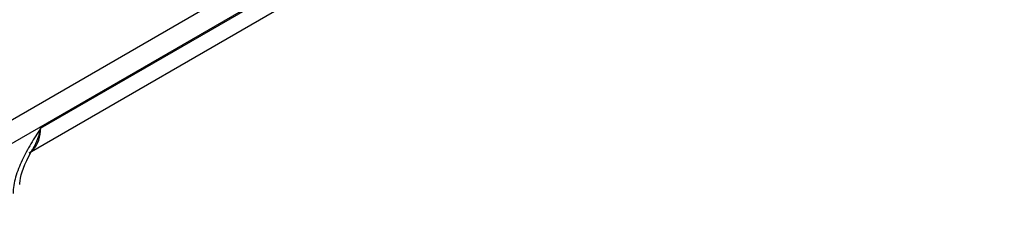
# Model space of a CAD drawing. Header units: inches. Extents: x 0 to 34, y 0 to 22.
# Tile 41 of 145: x 5.286 to 6.257, y 15.49 to 15.679. Entities that reach past the tile are written whole.
import ezdxf

# ---------------------------------------------------------------- set-up
doc = ezdxf.new("R2010")
doc.units = ezdxf.units.IN
doc.header["$LTSCALE"] = 1.87
doc.header["$MEASUREMENT"] = 0
doc.layers.get('0').update_dxf_attribs({"linetype": 'CONTINUOUS'})

msp = doc.modelspace()

# ---------------------------------------------------------------- linework, layer by layer
at = {"color": 7, "linetype": 'CONTINUOUS'}
for p, q in [((9.05013, 17.75799), (5.16234, 15.51323)), ((9.06003, 17.74063), (5.16234, 15.49015)), ((5.30668, 15.57217), (5.62347, 15.75508)), ((5.29522, 15.5478), (5.61319, 15.73139)), ((5.29505, 15.54455), (5.2974, 15.54894)), ((5.2974, 15.54894), (5.29906, 15.55188))]:
    msp.add_line(p, q, dxfattribs=at)
msp.add_lwpolyline([(5.28601, 15.51645), (5.28608, 15.51793), (5.28634, 15.52029), (5.28682, 15.52298), (5.28753, 15.52596), (5.28849, 15.52921), (5.28971, 15.5327), (5.29121, 15.53642), (5.29299, 15.54038), (5.29505, 15.54455)], dxfattribs=at)
for centre, radius, start, end in [((5.28592, 15.56388), 0.01857, 300.04169, 310.02581), ((5.28544, 15.56446), 0.01933, 310.02082, 314.82712), ((5.285, 15.56491), 0.01996, 314.8185, 317.24097)]:
    msp.add_arc(centre, radius, start, end, dxfattribs=at)
for points, knots in [([(5.30668, 15.57217), (5.30341, 15.56701), (5.29685, 15.55669), (5.2881, 15.54072), (5.28163, 15.52439), (5.27951, 15.51304), (5.27943, 15.5076)], [0, 0, 0, 0, 0.258867, 0.517511, 0.769695, 1, 1, 1, 1]), ([(5.30668, 15.57216), (5.30592, 15.56853), (5.30393, 15.56153), (5.30082, 15.55495), (5.29906, 15.55188)], [0, 0, 0, 0, 0.511815, 1, 1, 1, 1]), ([(5.29965, 15.55136), (5.30198, 15.55387), (5.30561, 15.56066), (5.3066, 15.56815), (5.30668, 15.57217)], [0, 0, 0, 0, 0.459564, 1, 1, 1, 1])]:
    msp.add_open_spline(points, degree=3, knots=knots, dxfattribs=at)

doc.saveas('drawing.dxf')
